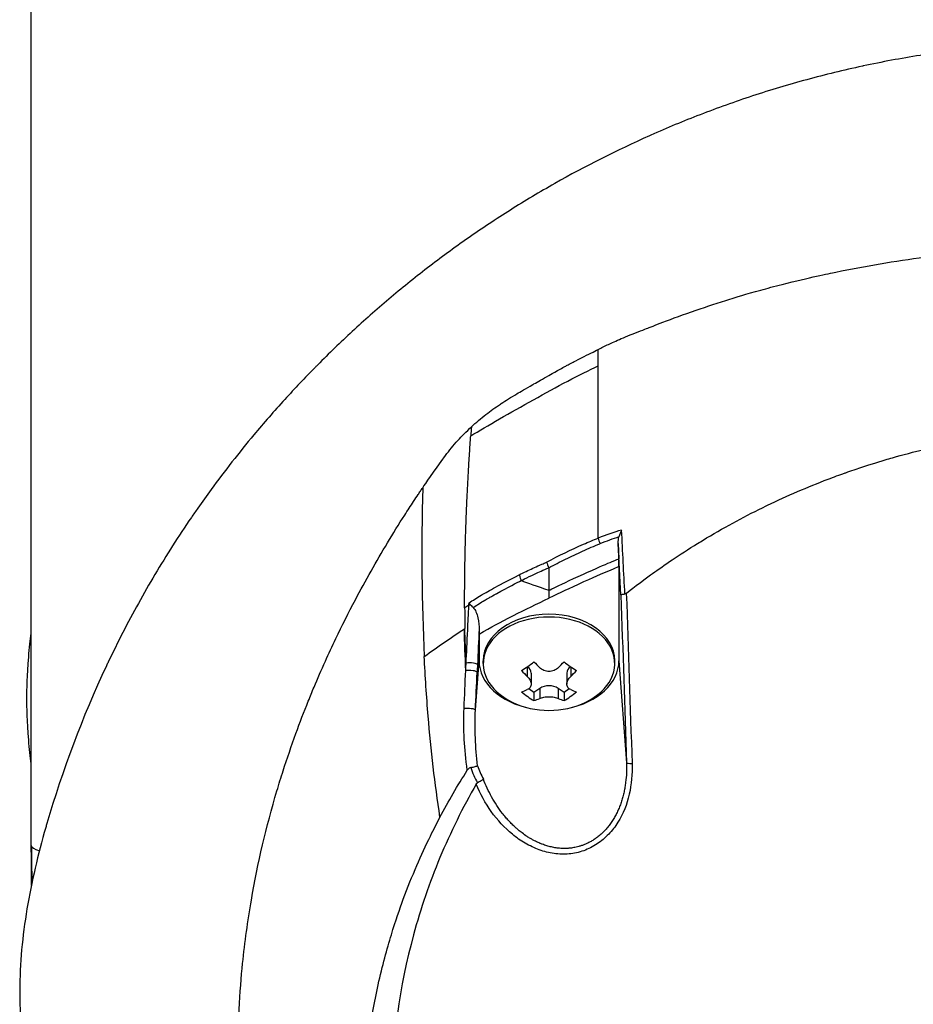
# Model space of a CAD drawing. Header units: millimetres. Extents: x 0 to 4378, y 0 to 2376.
# Tile 26 of 236: x 693 to 757, y 845 to 916. Entities that reach past the tile are written whole.
import ezdxf

# ---------------------------------------------------------------- set-up
doc = ezdxf.new("R2010")
doc.units = ezdxf.units.MM
doc.header["$LTSCALE"] = 0.2

# ---------------------------------------------------------------- blocks, each defined once
blk = doc.blocks.new('A$Cd43f6b5f')
for p, q in [((-76, 197), (-76, 278.7)), ((-38.892, 230.655), (-38.893, 230.658)), ((-41.13, 229.376), (-41.13, 229.38)), ((-42.12, 228.777), (-42.12, 228.771)), ((-42.598, 228.464), (-42.598, 228.457)), ((-13.387, 225), (-13.384, 225)), ((-35.88, 218.348), (-35.88, 218.348)), ((-35.845, 218.363), (-35.845, 218.363)), ((-34.045, 218.588), (-34.01, 217.487)), ((-38.442, 217.63), (-38.442, 217.632)), ((-36.474, 218.091), (-36.474, 218.091)), ((-39.012, 216.85), (-39.011, 215.229)), ((-35.86, 216.696), (-35.86, 216.696)), ((-35.766, 216.738), (-35.766, 216.738)), ((-35.088, 217.034), (-35.088, 217.034)), ((-34.753, 217.178), (-34.753, 217.178)), ((-34.68, 217.209), (-34.68, 217.209)), ((-34, 216.926), (-34, 210.205)), ((-43.085, 215.312), (-43.085, 215.312)), ((-41, 215.969), (-41, 215.972)), ((-43.104, 214.803), (-43.104, 214.803)), ((-43.031, 214.844), (-43.031, 214.844)), ((-43.03, 214.844), (-43.03, 214.844)), ((-39.001, 215.233), (-39, 215.233)), ((-45.013, 212.496), (-45.048, 212.474)), ((-44, 212.111), (-44, 210.205)), ((-44.26, 206.692), (-44, 210.205)), ((-43.7, 210.001), (-43.7, 210.205)), ((-40.551, 209.768), (-40.551, 209.076)), ((-37.449, 209.768), (-37.449, 209.076)), ((-34.3, 210.001), (-34.3, 210.205)), ((-34, 210.205), (-33.459, 202.907)), ((-40.276, 209.321), (-40.276, 208.533)), ((-37.724, 209.321), (-37.724, 208.533)), ((-40.077, 207.933), (-40.448, 208.195)), ((-39.665, 208.225), (-40.077, 207.933)), ((-40.077, 207.933), (-40.077, 207.35)), ((-39.665, 208.225), (-39.665, 207.509)), ((-37.923, 207.933), (-38.335, 208.225)), ((-38.335, 208.225), (-38.335, 207.509)), ((-37.552, 208.195), (-37.923, 207.933)), ((-37.923, 207.933), (-37.923, 207.35)), ((-44.069, 201.078), (-44.069, 201.077)), ((-76, 197), (-76, 194.133))]:
    blk.add_line(p, q)
for centre, radius, start, end in [((-39, 212.751), 6.1, 244.35466, 295.64534), ((0, 197), 76, 180, 181.99534)]:
    blk.add_arc(centre, radius, start, end)
for centre, major_axis, ratio, start_param, end_param in [((-39, 231.065), (3.5, 0), 0.707107, 0.489832, 0.490318), ((-35.527, 80.464), (-0.002, -464.026), 0.000103, 1.901794, 1.904474), ((-35.516, 80.461), (-0.003, -464.041), 0.000077, 1.873889, 1.901789), ((-37.253, 202.681), (3.416, -81.613), 0.011529, 4.365019, 4.365079), ((151.156, 190.192), (138.17, -155.979), 0.89339, 3.857218, 3.860534), ((-29.232, 194.151), (-2.408, -26.093), 0.833074, 3.462807, 3.541696), ((-87.358, 657.406), (58.455, -812.222), 0.032092, 0.992432, 0.999129), ((-35.604, 219.007), (0.499, 0.024), 0.737349, 1.285463, 1.285503), ((-35, 218.703), (0.374, -0.927), 0.383411, 4.276504, 4.71001), ((-42.638, 103.433), (13.544, -365.495), 0.037007, 1.879349, 1.889951), ((-38.361, 217.68), (-0.396, -0.305), 0.620998, 6.015507, 6.019488), ((-38.361, 217.68), (0.5, 0.02), 0.722634, 3.728807, 3.732134), ((-38.27, 217.67), (-0.056, -0.497), 0.111829, 5.971885, 5.976832), ((-43.312, 215.612), (0.44, -0.238), 0.66058, 0.208931, 0.21056), ((-18.899, 223.825), (-27.699, -11.247), 0.066425, 5.885499, 5.916809), ((-44.418, 214.046), (-0.499, 0.026), 0.271719, 5.066311, 5.389566), ((-39, 210.001), (-4.7, 0), 0.707107, 2.167258, 7.25752), ((-39, 210.205), (-4.7, 0), 0.707107, 3.141593, 6.283185), ((-41.043, 181.908), (4.235, 114.275), 0.037009, 1.32459, 1.329457), ((-39, 210.205), (-5, 0), 0.707107, 0, 1.305249), ((-40.52, 213.826), (-3.296, -4.661), 0.5, 0.845318, 1.065315), ((-41.216, 209.321), (0.94, 0), 0.707107, 0, 0.760155), ((-38.557, 213.064), (-3.503, 4.954), 0.5, 1.824075, 1.925121), ((-39.443, 213.064), (-3.503, -4.954), 0.5, 1.216472, 1.317518), ((-37.48, 213.826), (-3.296, 4.661), 0.5, 2.076277, 2.296275), ((-36.784, 209.321), (-0.94, 0), 0.707107, 5.52303, 6.283185), ((-39, 210.205), (5, 0), 0.707107, 4.977936, 6.283185), ((-39.443, 212.437), (3.503, -4.954), 0.5, 4.965667, 5.066714), ((-38.557, 212.437), (3.503, 4.954), 0.5, 4.358064, 4.459111), ((-39, 207.755), (0.94, 0), 0.707107, 0.785398, 2.356194), ((-39.443, 213.064), (-3.503, -4.954), 0.5, 0.593115, 0.694161), ((-40.52, 211.676), (3.296, -4.661), 0.5, 5.21787, 5.437867), ((-37.48, 211.676), (3.296, 4.661), 0.5, 3.986911, 4.206908), ((-38.557, 213.064), (-3.503, 4.954), 0.5, 2.447431, 2.548478), ((-38.557, 212.437), (3.503, 4.954), 0.5, 3.734708, 3.835754), ((-39.443, 212.437), (3.503, -4.954), 0.5, 5.589024, 5.69007), ((-42.55, 203.023), (1.073, -2.823), 0.520535, 4.632489, 4.976915), ((-32.96, 202.925), (-0.5, -0.016), 0.124372, 0.037307, 1.353854), ((-13.479, 217.743), (30.694, 16.162), 0.412444, 3.066867, 3.149579), ((0, 197), (-76, 0), 0.039474, 0, 0.123621)]:
    blk.add_ellipse(centre, major_axis=major_axis, ratio=ratio, start_param=start_param, end_param=end_param)
for points, knots in [([(0, 254.448), (-1.401, 254.45), (-2.8, 254.414), (-4.196, 254.34), (-4.894, 254.303), (-5.591, 254.256), (-6.286, 254.201), (-6.98, 254.145), (-7.673, 254.08), (-8.363, 254.007), (-9.744, 253.859), (-11.117, 253.676), (-12.481, 253.458), (-13.163, 253.349), (-13.843, 253.231), (-14.519, 253.105), (-15.195, 252.978), (-15.867, 252.844), (-16.535, 252.701), (-16.555, 252.696), (-16.575, 252.692), (-16.595, 252.688), (-17.937, 252.4), (-19.262, 252.077), (-20.573, 251.721), (-21.228, 251.543), (-21.88, 251.356), (-22.526, 251.163), (-23.172, 250.969), (-23.812, 250.767), (-24.448, 250.558), (-25.718, 250.141), (-26.969, 249.693), (-28.2, 249.218), (-29.391, 248.757), (-30.564, 248.27), (-31.714, 247.76), (-31.751, 247.743), (-31.789, 247.727), (-31.827, 247.71), (-34.167, 246.667), (-36.423, 245.526), (-38.584, 244.302), (-39.665, 243.691), (-40.721, 243.059), (-41.754, 242.408), (-42.788, 241.756), (-43.798, 241.085), (-44.784, 240.397), (-45.777, 239.704), (-46.744, 238.994), (-47.688, 238.267), (-48.632, 237.541), (-49.553, 236.798), (-50.448, 236.042), (-51.342, 235.286), (-52.211, 234.517), (-53.058, 233.734), (-53.905, 232.951), (-54.729, 232.154), (-55.531, 231.346), (-55.586, 231.29), (-55.642, 231.234), (-55.697, 231.178), (-56.445, 230.419), (-57.175, 229.65), (-57.884, 228.873), (-58.644, 228.04), (-59.38, 227.197), (-60.092, 226.345), (-61.162, 225.065), (-62.179, 223.764), (-63.147, 222.441), (-63.469, 222.001), (-63.785, 221.56), (-64.096, 221.116), (-64.253, 220.892), (-64.408, 220.667), (-64.562, 220.442), (-65.021, 219.771), (-65.467, 219.096), (-65.9, 218.418), (-66.766, 217.061), (-67.582, 215.689), (-68.349, 214.303), (-69.116, 212.917), (-69.834, 211.516), (-70.506, 210.101), (-70.548, 210.014), (-70.589, 209.927), (-70.63, 209.84), (-72.367, 206.146), (-73.778, 202.376), (-74.888, 198.565), (-74.916, 198.471), (-74.943, 198.377), (-74.97, 198.283), (-75.245, 197.323), (-75.498, 196.359), (-75.724, 195.39), (-75.95, 194.42), (-76.148, 193.445), (-76.311, 192.471), (-76.637, 190.523), (-76.825, 188.577), (-76.831, 186.636), (-76.832, 186.553), (-76.832, 186.47), (-76.831, 186.386), (-76.822, 184.43), (-76.63, 182.478), (-76.304, 180.528), (-76.141, 179.554), (-75.944, 178.58), (-75.718, 177.608), (-75.493, 176.636), (-75.24, 175.666), (-74.967, 174.701), (-74.949, 174.641), (-74.932, 174.58), (-74.915, 174.52), (-74.363, 172.596), (-73.735, 170.683), (-73.027, 168.785), (-72.673, 167.835), (-72.298, 166.89), (-71.904, 165.949), (-71.51, 165.008), (-71.095, 164.073), (-70.66, 163.142), (-70.639, 163.096), (-70.617, 163.05), (-70.595, 163.003), (-69.712, 161.123), (-68.743, 159.261), (-67.689, 157.428), (-66.635, 155.595), (-65.496, 153.791), (-64.267, 152.019), (-63.653, 151.132), (-63.016, 150.254), (-62.356, 149.382), (-61.696, 148.511), (-61.011, 147.647), (-60.305, 146.794), (-59.598, 145.941), (-58.868, 145.098), (-58.116, 144.266), (-57.365, 143.434), (-56.59, 142.614), (-55.792, 141.805), (-55.774, 141.787), (-55.757, 141.769), (-55.739, 141.75), (-54.938, 140.941), (-54.114, 140.143), (-53.264, 139.357), (-52.414, 138.571), (-51.538, 137.796), (-50.639, 137.037), (-49.739, 136.278), (-48.816, 135.535), (-47.87, 134.807), (-47.766, 134.727), (-47.662, 134.648), (-47.558, 134.569)], [0, 0, 0, 0, 0.0041991, 0.0041991, 0.0041991, 0.0062987, 0.0062987, 0.0062987, 0.0083983, 0.0083983, 0.0083983, 0.0125974, 0.0125974, 0.0125974, 0.014697, 0.014697, 0.014697, 0.0167965, 0.0167965, 0.0167965, 0.0168599, 0.0168599, 0.0168599, 0.0210764, 0.0210764, 0.0210764, 0.0231847, 0.0231847, 0.0231847, 0.025293, 0.025293, 0.025293, 0.0295096, 0.0295096, 0.0295096, 0.0335924, 0.0335924, 0.0335924, 0.0337261, 0.0337261, 0.0337261, 0.0420526, 0.0420526, 0.0420526, 0.0462159, 0.0462159, 0.0462159, 0.0503791, 0.0503791, 0.0503791, 0.0545745, 0.0545745, 0.0545745, 0.0587698, 0.0587698, 0.0587698, 0.0629602, 0.0629602, 0.0629602, 0.0671505, 0.0671505, 0.0671505, 0.0674414, 0.0674414, 0.0674414, 0.0713694, 0.0713694, 0.0713694, 0.0755743, 0.0755743, 0.0755743, 0.0818817, 0.0818817, 0.0818817, 0.0839768, 0.0839768, 0.0839768, 0.0850355, 0.0850355, 0.0850355, 0.0881892, 0.0881892, 0.0881892, 0.0944966, 0.0944966, 0.0944966, 0.1008041, 0.1008041, 0.1008041, 0.1011921, 0.1011921, 0.1011921, 0.1176445, 0.1176445, 0.1176445, 0.1180502, 0.1180502, 0.1180502, 0.1221943, 0.1221943, 0.1221943, 0.1263384, 0.1263384, 0.1263384, 0.1346266, 0.1346266, 0.1346266, 0.1349824, 0.1349824, 0.1349824, 0.143338, 0.143338, 0.143338, 0.1475158, 0.1475158, 0.1475158, 0.1516936, 0.1516936, 0.1516936, 0.1519551, 0.1519551, 0.1519551, 0.160293, 0.160293, 0.160293, 0.164462, 0.164462, 0.164462, 0.168631, 0.168631, 0.168631, 0.1688379, 0.1688379, 0.1688379, 0.1772635, 0.1772635, 0.1772635, 0.1856891, 0.1856891, 0.1856891, 0.1899019, 0.1899019, 0.1899019, 0.1941147, 0.1941147, 0.1941147, 0.1983275, 0.1983275, 0.1983275, 0.2025403, 0.2025403, 0.2025403, 0.2026348, 0.2026348, 0.2026348, 0.206856, 0.206856, 0.206856, 0.2110771, 0.2110771, 0.2110771, 0.2152983, 0.2152983, 0.2152983, 0.2157612, 0.2157612, 0.2157612, 0.2157612]), ([(-35.481, 232.441), (-35.252, 232.564), (-35.007, 232.687), (-34.747, 232.809), (-34.618, 232.87), (-34.487, 232.93), (-34.351, 232.991), (-34.041, 233.13), (-33.659, 233.294), (-33.203, 233.478), (-33.114, 233.514), (-32.921, 233.591), (-32.623, 233.708), (-32.383, 233.802), (-32.188, 233.877), (-32.041, 233.934), (-31.794, 234.03), (-31.404, 234.183), (-30.868, 234.386), (-30.169, 234.652), (-29.378, 234.942), (-28.489, 235.249), (-27.688, 235.526), (-26.879, 235.791), (-26.063, 236.044), (-25.663, 236.168), (-24.932, 236.392), (-23.854, 236.689), (-23.406, 236.813), (-22.898, 236.949), (-22.329, 237.094), (-20.346, 237.599), (-19.052, 237.86), (-18.494, 237.975), (-16.401, 238.407), (-14.277, 238.763), (-12.134, 239.044), (-11.819, 239.085), (-11.505, 239.125), (-11.19, 239.162), (-9.348, 239.384), (-7.492, 239.551), (-5.63, 239.662), (-3.674, 239.779), (-1.795, 239.832), (0, 239.835)], [0, 0, 0, 0, 0.0239304, 0.0239304, 0.0239304, 0.0357143, 0.0357143, 0.0357143, 0.0714286, 0.0714286, 0.0714286, 0.0892857, 0.0892857, 0.0892857, 0.1071429, 0.1071429, 0.1071429, 0.1428571, 0.1428571, 0.1428571, 0.2142857, 0.2142857, 0.2142857, 0.2857143, 0.2857143, 0.2857143, 0.3613783, 0.3613783, 0.3613783, 0.3928571, 0.3928571, 0.3928571, 0.5, 0.5, 0.5, 0.6744467, 0.6744467, 0.6744467, 0.7, 0.7, 0.7, 0.85, 0.85, 0.85, 1, 1, 1, 1]), ([(-44.545, 226.919), (-44.219, 227.224), (-43.868, 227.522), (-43.503, 227.804), (-43.187, 228.048), (-42.843, 228.295), (-42.472, 228.542), (-42.453, 228.554), (-42.435, 228.567), (-42.416, 228.579), (-42.089, 228.795), (-41.717, 229.028), (-41.297, 229.278), (-41.056, 229.421), (-40.678, 229.641), (-40.159, 229.934), (-40.132, 229.95), (-40.104, 229.965), (-40.075, 229.981), (-39.793, 230.142), (-39.437, 230.345), (-39.013, 230.587), (-38.367, 230.955), (-37.989, 231.163), (-37.858, 231.234), (-37.79, 231.271), (-37.718, 231.311), (-37.641, 231.352), (-37.528, 231.412), (-37.405, 231.477), (-37.273, 231.546), (-37.225, 231.571), (-37.021, 231.677), (-36.682, 231.847), (-36.167, 232.105), (-35.775, 232.296), (-35.481, 232.441)], [-1, -1, -1, -1, -0.875, -0.875, -0.875, -0.756037, -0.756037, -0.756037, -0.75, -0.75, -0.75, -0.625, -0.625, -0.625, -0.5, -0.5, -0.5, -0.4885486, -0.4885486, -0.4885486, -0.375, -0.375, -0.375, -0.25, -0.25, -0.25, -0.2247748, -0.2247748, -0.2247748, -0.1875, -0.1875, -0.1875, -0.125, -0.125, -0.125, -0.0000001, -0.0000001, -0.0000001, -0.0000001]), ([(-44.592, 226.271), (-44, 226.622), (-43.296, 227.036), (-42.532, 227.478), (-41.769, 227.919), (-40.946, 228.388), (-40.117, 228.85), (-39.287, 229.312), (-38.451, 229.768), (-37.661, 230.182), (-36.871, 230.596), (-36.127, 230.969), (-35.481, 231.266)], [-1, -1, -1, -1, -0.75, -0.75, -0.75, -0.5, -0.5, -0.5, -0.25, -0.25, -0.25, 0, 0, 0, 0]), ([(-48.026, 222.563), (-47.828, 222.854), (-47.299, 223.635), (-46.393, 224.872), (-46.133, 225.227), (-45.838, 225.587), (-45.509, 225.948), (-45.231, 226.252), (-44.91, 226.577), (-44.545, 226.919)], [-1, -1, -1, -1, -0.5, -0.5, -0.5, -0.25, -0.25, -0.25, 0, 0, 0, 0]), ([(-33.473, 215.019), (-33.407, 215.071), (-32.847, 215.528), (-31.742, 216.329), (-30.973, 216.887), (-29.94, 217.608), (-28.604, 218.441), (-28.313, 218.622), (-28.023, 218.8), (-27.732, 218.973), (-26.303, 219.827), (-24.883, 220.586), (-23.488, 221.261), (-23.453, 221.278), (-23.417, 221.295), (-23.382, 221.312), (-21.966, 221.993), (-20.518, 222.615), (-19.045, 223.177), (-18.643, 223.33), (-18.24, 223.478), (-17.835, 223.622), (-17.822, 223.626), (-16.884, 223.987), (-14.967, 224.556), (-14.796, 224.607), (-14.62, 224.658), (-14.439, 224.71), (-13.728, 224.913), (-12.936, 225.125), (-12.063, 225.335), (-11.056, 225.577), (-10.268, 225.739), (-9.708, 225.849), (-9.122, 225.964), (-8.786, 226.023), (-8.701, 226.038), (-8.238, 226.12), (-7.773, 226.198), (-7.307, 226.269), (-6.637, 226.372), (-5.964, 226.462), (-5.289, 226.541), (-5.193, 226.552), (-5.059, 226.567), (-4.889, 226.585), (-4.393, 226.638), (-3.584, 226.721), (-2.457, 226.785), (-2.258, 226.796), (-2.049, 226.807), (-1.83, 226.816), (-1.635, 226.825), (-1.438, 226.832), (-1.238, 226.838), (-0.841, 226.85), (-0.435, 226.856), (-0.017, 226.857), (0.38, 226.858), (0.787, 226.853), (1.203, 226.841), (1.355, 226.837), (1.508, 226.832), (1.663, 226.827), (1.931, 226.817), (2.184, 226.805), (2.423, 226.792), (3.581, 226.729), (4.391, 226.646), (4.855, 226.598), (4.975, 226.586), (5.072, 226.575), (5.146, 226.567), (5.858, 226.488), (6.567, 226.395), (7.274, 226.289), (7.713, 226.223), (8.151, 226.151), (8.588, 226.075), (8.633, 226.067), (8.997, 226.006), (9.676, 225.874), (10.232, 225.766), (10.998, 225.61), (11.969, 225.381), (12.599, 225.231), (13.415, 225.028), (14.41, 224.746), (14.689, 224.666), (14.983, 224.581), (15.29, 224.488), (15.599, 224.395), (16.082, 224.248), (16.733, 224.033), (17.348, 223.83), (18.113, 223.566), (19.02, 223.223), (20.252, 222.756), (21.748, 222.143), (23.468, 221.315), (24.767, 220.69), (26.193, 219.942), (27.718, 219.037), (28.995, 218.278), (30.342, 217.408), (31.734, 216.404), (32.307, 215.99), (32.888, 215.554), (33.475, 215.094)], [0, 0, 0, 0, 0.049153, 0.049153, 0.049153, 0.083333, 0.083333, 0.083333, 0.097112, 0.097112, 0.097112, 0.164941, 0.164941, 0.164941, 0.166667, 0.166667, 0.166667, 0.23215, 0.23215, 0.23215, 0.25, 0.25, 0.25, 0.291667, 0.291667, 0.291667, 0.300119, 0.300119, 0.300119, 0.333333, 0.333333, 0.333333, 0.356595, 0.356595, 0.356595, 0.380952, 0.380952, 0.380952, 0.400465, 0.400465, 0.400465, 0.428571, 0.428571, 0.428571, 0.43936, 0.43936, 0.43936, 0.470659, 0.470659, 0.470659, 0.47619, 0.47619, 0.47619, 0.48476, 0.48476, 0.48476, 0.501735, 0.501735, 0.501735, 0.517903, 0.517903, 0.517903, 0.52381, 0.52381, 0.52381, 0.530496, 0.530496, 0.530496, 0.562996, 0.562996, 0.562996, 0.571429, 0.571429, 0.571429, 0.600812, 0.600812, 0.600812, 0.619048, 0.619048, 0.619048, 0.645252, 0.645252, 0.645252, 0.666667, 0.666667, 0.666667, 0.703844, 0.703844, 0.703844, 0.714286, 0.714286, 0.714286, 0.767745, 0.767745, 0.767745, 0.81824, 0.81824, 0.81824, 0.886861, 0.886861, 0.886861, 0.938687, 0.938687, 0.938687, 0.982109, 0.982109, 0.982109, 1, 1, 1, 1]), ([(-45.028, 213.983), (-45.028, 214.034), (-45.028, 214.086), (-45.028, 214.137), (-45.029, 214.443), (-45.029, 214.751), (-45.028, 215.006), (-45.028, 215.26), (-45.026, 215.461), (-45.025, 215.684), (-45.024, 215.796), (-45.023, 215.914), (-45.022, 216.029), (-45.02, 216.144), (-45.019, 216.256), (-45.018, 216.369), (-45.016, 216.482), (-45.015, 216.596), (-45.013, 216.71), (-45.011, 216.88), (-45.008, 217.05), (-45.005, 217.22), (-45.002, 217.389), (-44.998, 217.559), (-44.995, 217.729), (-44.991, 217.899), (-44.987, 218.069), (-44.983, 218.239), (-44.979, 218.38), (-44.976, 218.521), (-44.972, 218.662), (-44.968, 218.803), (-44.964, 218.945), (-44.96, 219.086), (-44.956, 219.227), (-44.951, 219.368), (-44.946, 219.509), (-44.941, 219.664), (-44.936, 219.819), (-44.931, 219.974), (-44.925, 220.129), (-44.919, 220.284), (-44.913, 220.439), (-44.908, 220.594), (-44.901, 220.749), (-44.895, 220.904), (-44.889, 221.052), (-44.883, 221.199), (-44.876, 221.347), (-44.87, 221.494), (-44.863, 221.642), (-44.856, 221.789), (-44.849, 221.937), (-44.842, 222.084), (-44.835, 222.232), (-44.828, 222.383), (-44.82, 222.534), (-44.812, 222.684), (-44.805, 222.835), (-44.797, 222.986), (-44.789, 223.137), (-44.78, 223.287), (-44.772, 223.438), (-44.763, 223.589), (-44.755, 223.738), (-44.746, 223.886), (-44.738, 224.035), (-44.729, 224.184), (-44.72, 224.332), (-44.711, 224.481), (-44.702, 224.63), (-44.692, 224.778), (-44.683, 224.927), (-44.673, 225.076), (-44.663, 225.226), (-44.654, 225.375), (-44.644, 225.524), (-44.634, 225.674), (-44.623, 225.823), (-44.613, 225.972), (-44.603, 226.121), (-44.592, 226.271)], [-0.9999951, -0.9999951, -0.9999951, -0.9999951, -0.9905681, -0.9905681, -0.9905681, -0.9342354, -0.9342354, -0.9342354, -0.8779027, -0.8779027, -0.8779027, -0.8497363, -0.8497363, -0.8497363, -0.8215699, -0.8215699, -0.8215699, -0.7934036, -0.7934036, -0.7934036, -0.7512399, -0.7512399, -0.7512399, -0.7090762, -0.7090762, -0.7090762, -0.6669125, -0.6669125, -0.6669125, -0.6318289, -0.6318289, -0.6318289, -0.5967452, -0.5967452, -0.5967452, -0.5616615, -0.5616615, -0.5616615, -0.5231151, -0.5231151, -0.5231151, -0.4845687, -0.4845687, -0.4845687, -0.4460223, -0.4460223, -0.4460223, -0.4092809, -0.4092809, -0.4092809, -0.3725394, -0.3725394, -0.3725394, -0.3357979, -0.3357979, -0.3357979, -0.298224, -0.298224, -0.298224, -0.2606502, -0.2606502, -0.2606502, -0.2230764, -0.2230764, -0.2230764, -0.1859857, -0.1859857, -0.1859857, -0.1488951, -0.1488951, -0.1488951, -0.1118044, -0.1118044, -0.1118044, -0.0745363, -0.0745363, -0.0745363, -0.0372681, -0.0372681, -0.0372681, 0, 0, 0, 0]), ([(0.057, 122.335), (-0.41, 122.336), (-2.636, 122.319), (-7.582, 122.78), (-9.478, 123.045), (-12.611, 123.629), (-13.856, 123.901), (-16.741, 124.623), (-18.37, 125.102), (-20.895, 125.958), (-21.806, 126.292), (-23.188, 126.835), (-23.666, 127.03), (-26.68, 128.304), (-29.141, 129.548), (-34.65, 132.814), (-37.625, 134.957), (-40.752, 137.669), (-41.116, 137.993), (-44.46, 141.037), (-47.148, 144.042), (-49.79, 147.635), (-50.081, 148.041), (-50.635, 148.834), (-50.902, 149.226), (-51.3, 149.824), (-51.436, 150.033), (-52.075, 151.02), (-52.596, 151.864), (-53.34, 153.143), (-53.587, 153.579), (-54.484, 155.211), (-55.087, 156.401), (-56.243, 158.874), (-56.805, 160.2), (-57.547, 162.126), (-57.759, 162.699), (-58.593, 165.059), (-59.125, 166.824), (-59.633, 168.853), (-59.69, 169.087), (-59.863, 169.818), (-59.973, 170.313), (-60.149, 171.164), (-60.222, 171.532), (-60.667, 173.933), (-61.115, 176.989), (-61.218, 180.997), (-61.222, 181.183), (-61.268, 184.117), (-61.091, 186.65), (-60.74, 190.09), (-60.533, 191.602), (-59.818, 195.746), (-59.201, 198.355), (-58.302, 201.385), (-58.154, 201.865), (-57.715, 203.237), (-57.411, 204.126), (-56.809, 205.781), (-56.512, 206.555), (-56.069, 207.651), (-55.931, 207.986), (-55.539, 208.92), (-55.269, 209.543), (-54.742, 210.711), (-54.491, 211.25), (-53.789, 212.714), (-53.324, 213.641), (-52.114, 215.935), (-51.341, 217.302), (-50.143, 219.294), (-49.733, 219.954), (-49.103, 220.939), (-48.891, 221.266), (-48.569, 221.754), (-48.461, 221.916), (-48.298, 222.159), (-48.244, 222.24), (-48.162, 222.362), (-48.135, 222.402), (-48.07, 222.499), (-48.04, 222.542), (-48.026, 222.563)], [0.000004, 0.000004, 0.000004, 0.000004, 0.139875, 0.139875, 0.227512, 0.227512, 0.285894, 0.285894, 0.363713, 0.363713, 0.408155, 0.408155, 0.431826, 0.431826, 0.55804, 0.55804, 0.726318, 0.726318, 0.748791, 0.748791, 0.934846, 0.934846, 0.958293, 0.958293, 0.980317, 0.980317, 0.992046, 0.992046, 1.035571, 1.035571, 1.057896, 1.057896, 1.118512, 1.118512, 1.185121, 1.185121, 1.212956, 1.212956, 1.299325, 1.299325, 1.310275, 1.310275, 1.333714, 1.333714, 1.350359, 1.350359, 1.438721, 1.438721, 1.44302, 1.44302, 1.506527, 1.506527, 1.556602, 1.556602, 1.644538, 1.644538, 1.661123, 1.661123, 1.692259, 1.692259, 1.719331, 1.719331, 1.731162, 1.731162, 1.752878, 1.752878, 1.771547, 1.771547, 1.804434, 1.804434, 1.853817, 1.853817, 1.878775, 1.878775, 1.891253, 1.891253, 1.897493, 1.897493, 1.900613, 1.900613, 1.902173, 1.902173, 1.904354, 1.904354, 1.904354, 1.904354]), ([(-33.81, 219.543), (-33.81, 219.542), (-33.811, 219.54), (-33.851, 219.461), (-33.888, 219.381), (-33.953, 219.218), (-33.981, 219.134), (-34.003, 219.051)], [-0.05331463, -0.05331463, -0.05331463, -0.05331463, -0.05288999, -0.05288999, -0.02663491, -0.02663491, 0, 0, 0, 0]), ([(-39.17, 217.251), (-38.311, 217.715), (-37.402, 218.15), (-36.537, 218.526), (-36.173, 218.685), (-35.818, 218.833), (-35.481, 218.965)], [0, 0, 0, 0, 0.7037836, 0.7037836, 0.7037836, 1, 1, 1, 1]), ([(-34.045, 218.588), (-34.048, 218.671), (-34.046, 218.756), (-34.032, 218.91), (-34.021, 218.982), (-34.003, 219.051)], [0.00000001, 0.00000001, 0.00000001, 0.00000001, 0.02523633, 0.02523633, 0.04713053, 0.04713053, 0.04713053, 0.04713053]), ([(-39.012, 216.851), (-38.612, 217.061), (-37.814, 217.47), (-36.598, 218.045), (-35.773, 218.396), (-35.357, 218.562)], [0.0000415, 0.0000415, 0.0000415, 0.0000415, 0.1455655, 0.2911132, 0.436691, 0.436691, 0.436691, 0.436691]), ([(-39, 215.233), (-38.999, 215.233), (-38.88, 215.292), (-38.642, 215.406), (-38.257, 215.592), (-37.56, 215.928), (-36.534, 216.394), (-36.406, 216.452), (-36.283, 216.507), (-36.165, 216.56), (-35.406, 216.901), (-34.841, 217.141), (-34.479, 217.294), (-34.212, 217.407), (-34.056, 217.473), (-34.011, 217.492)], [-0.9988293, -0.9988293, -0.9988293, -0.9988293, -0.8087165, -0.8087165, -0.8087165, -0.5, -0.5, -0.5, -0.459096, -0.459096, -0.459096, -0.1967319, -0.1967319, -0.1967319, -0.0034173, -0.0034173, -0.0034173, -0.0034173]), ([(-34, 216.926), (-34.001, 217.013), (-34.002, 217.107), (-34.007, 217.332), (-34.01, 217.428), (-34.008, 217.487)], [-0.027926, -0.027926, -0.027926, -0.027926, -0.01670544, -0.01670544, -0.00203965, -0.00203965, -0.00203965, -0.00203965]), ([(-41.126, 216.347), (-40.804, 216.507), (-40.479, 216.662), (-40.154, 216.81), (-39.991, 216.885), (-39.827, 216.958), (-39.663, 217.03), (-39.622, 217.048), (-39.54, 217.084), (-39.416, 217.138), (-39.313, 217.182), (-39.231, 217.22), (-39.17, 217.251)], [0, 0, 0, 0, 0.5, 0.5, 0.5, 0.75, 0.75, 0.75, 0.875, 0.875, 0.875, 1, 1, 1, 1]), ([(-40.986, 215.935), (-40.71, 216.075), (-40.239, 216.308), (-39.561, 216.611), (-39.391, 216.686), (-39.208, 216.767), (-39.012, 216.851)], [0.000004, 0.000004, 0.000004, 0.000004, 0.7995408, 0.7995408, 0.7995408, 1, 1, 1, 1]), ([(-34, 216.926), (-35.19, 216.423), (-35.525, 216.28), (-37.652, 215.323), (-38.156, 215.084), (-39, 214.68)], [-0.5766006, -0.5766006, -0.5766006, -0.5766006, -0.3056629, -0.3056629, -0.000001, -0.000001, -0.000001, -0.000001]), ([(-44.717, 214.335), (-44.451, 214.518), (-44.161, 214.7), (-43.851, 214.881), (-43.666, 214.989), (-43.375, 215.154), (-42.956, 215.382), (-42.609, 215.572), (-42.012, 215.89), (-41.126, 216.347)], [0, 0, 0, 0, 0.25, 0.25, 0.25, 0.5, 0.5, 0.5, 1, 1, 1, 1]), ([(-41.126, 216.347), (-41.123, 216.336), (-41.121, 216.326), (-41.118, 216.315), (-41.076, 216.159), (-41.024, 216.029), (-40.987, 215.941), (-40.986, 215.939), (-40.986, 215.937), (-40.986, 215.935)], [0.0000009, 0.0000009, 0.0000009, 0.0000009, 0.0601128, 0.0601128, 0.0601128, 0.9797341, 0.9797341, 0.9797341, 1, 1, 1, 1]), ([(-44.413, 214.003), (-44.146, 214.188), (-43.87, 214.361), (-43.589, 214.528), (-43.582, 214.532), (-43.512, 214.573), (-43.377, 214.65), (-43.312, 214.687), (-43.241, 214.727), (-43.164, 214.77), (-43.118, 214.796), (-42.992, 214.866), (-42.786, 214.979), (-42.769, 214.988), (-42.752, 214.997), (-42.735, 215.007), (-41.893, 215.467), (-41.304, 215.769), (-40.986, 215.935)], [0.0000054, 0.0000054, 0.0000054, 0.0000054, 0.25, 0.25, 0.25, 0.3125, 0.3125, 0.3125, 0.375, 0.375, 0.375, 0.4908048, 0.4908048, 0.4908048, 0.5, 0.5, 0.5, 1, 1, 1, 1]), ([(-44, 212.111), (-43.076, 212.628), (-42.582, 212.903), (-40.704, 213.862), (-39.856, 214.274), (-39, 214.68)], [0.000001, 0.000001, 0.000001, 0.000001, 0.3534164, 0.3534164, 0.6374395, 0.6374395, 0.6374395, 0.6374395]), ([(-33.864, 214.904), (-33.864, 214.904), (-33.864, 214.904), (-33.862, 214.91), (-33.855, 214.916), (-33.828, 214.928), (-33.808, 214.934), (-33.757, 214.946), (-33.726, 214.952), (-33.656, 214.963), (-33.617, 214.968), (-33.576, 214.972)], [-0.05578122, -0.05578122, -0.05578122, -0.05578122, -0.05549131, -0.05549131, -0.04204343, -0.04204343, -0.0278857, -0.0278857, -0.01375246, -0.01375246, -0.00000001, -0.00000001, -0.00000001, -0.00000001]), ([(-33.473, 215.019), (-33.489, 215.006), (-33.507, 214.994), (-33.542, 214.979), (-33.559, 214.974), (-33.576, 214.972)], [0.00000003, 0.00000003, 0.00000003, 0.00000003, 0.00636331, 0.00636331, 0.01211247, 0.01211247, 0.01211247, 0.01211247]), ([(-45.028, 213.983), (-45.027, 213.637), (-45.024, 213.341), (-45.021, 213.094), (-45.019, 212.892), (-45.016, 212.693), (-45.013, 212.496)], [-1, -1, -1, -1, -0.4, -0.4, -0.4, -0.0000001, -0.0000001, -0.0000001, -0.0000001]), ([(-44.924, 210.04), (-44.889, 210.734), (-44.853, 211.522), (-44.811, 212.404), (-44.785, 212.935), (-44.758, 213.523), (-44.726, 214.168)], [0.0000145, 0.0000145, 0.0000145, 0.0000145, 0.5714286, 0.5714286, 0.5714286, 0.9999999, 0.9999999, 0.9999999, 0.9999999]), ([(-44.717, 214.335), (-44.716, 214.334), (-44.716, 214.334), (-44.716, 214.334), (-44.716, 214.334), (-44.714, 214.333), (-44.707, 214.323), (-44.685, 214.297), (-44.672, 214.281), (-44.635, 214.239), (-44.61, 214.21), (-44.585, 214.182)], [-0.02607453, -0.02607453, -0.02607453, -0.02607453, -0.02588318, -0.02588318, -0.02566998, -0.02566998, -0.02001131, -0.02001131, -0.01284706, -0.01284706, 0, 0, 0, 0]), ([(-44.413, 214.003), (-44.344, 213.93), (-44.278, 213.825), (-44.16, 213.56), (-44.114, 213.414), (-44.005, 212.964), (-43.988, 212.653), (-43.993, 212.476)], [0.0000037, 0.0000037, 0.0000037, 0.0000037, 0.0305583, 0.0305583, 0.0612291, 0.0612291, 0.1278217, 0.1278217, 0.1278217, 0.1278217]), ([(-43.993, 212.476), (-43.994, 212.413), (-43.996, 212.351), (-43.998, 212.229), (-43.999, 212.169), (-44, 212.111)], [-0.04030747, -0.04030747, -0.04030747, -0.04030747, -0.02055344, -0.02055344, -0.000001, -0.000001, -0.000001, -0.000001]), ([(-76, 202.827), (-76.068, 203.335), (-76.134, 203.905), (-76.189, 204.538), (-76.305, 205.888), (-76.318, 206.88), (-76.318, 207.51), (-76.318, 208.156), (-76.304, 209.144), (-76.189, 210.47), (-76.132, 211.126), (-76.065, 211.692), (-76, 212.169)], [-0.52372536, -0.52372536, -0.52372536, -0.52372536, -0.515625, -0.515625, -0.515625, -0.5, -0.5, -0.5, -0.484375, -0.484375, -0.484375, -0.47696103, -0.47696103, -0.47696103, -0.47696103]), ([(-46.791, 199.023), (-47.161, 201.426), (-47.434, 203.832), (-47.634, 206.237), (-47.752, 207.662), (-47.844, 209.087), (-47.915, 210.51)], [-1, -1, -1, -1, -0.372062, -0.372062, -0.372062, 0, 0, 0, 0]), ([(-44.951, 209.497), (-44.951, 209.497), (-44.947, 209.588), (-44.938, 209.769), (-44.932, 209.909), (-44.927, 210), (-44.924, 210.04)], [-0.9999992, -0.9999992, -0.9999992, -0.9999992, -0.5, -0.5, -0.5, -0.0000001, -0.0000001, -0.0000001, -0.0000001]), ([(-44.113, 209.912), (-44.118, 209.957), (-44.233, 210.005), (-44.4, 210.032), (-44.567, 210.059), (-44.779, 210.062), (-44.924, 210.04)], [0, 0, 0, 0, 0.497884, 0.497884, 0.497884, 1, 1, 1, 1]), ([(-38.335, 209.702), (-38.417, 209.623), (-38.522, 209.552), (-38.753, 209.458), (-38.88, 209.435), (-39.12, 209.435), (-39.247, 209.458), (-39.478, 209.552), (-39.583, 209.623), (-39.665, 209.702)], [-0.4380406, -0.4380406, -0.4380406, -0.4380406, -0.4021151, -0.4021151, -0.3661895, -0.3661895, -0.330264, -0.330264, -0.2943384, -0.2943384, -0.2943384, -0.2943384]), ([(-44.138, 209.373), (-44.144, 209.424), (-44.286, 209.468), (-44.425, 209.49), (-44.66, 209.527), (-44.848, 209.51), (-44.92, 209.501), (-44.933, 209.499), (-44.943, 209.498), (-44.951, 209.497)], [-1, -1, -1, -1, -0.6647042, -0.6647042, -0.6647042, -0.0981164, -0.0981164, -0.0981164, 0, 0, 0, 0]), ([(-40.551, 209.076), (-40.469, 208.996), (-40.397, 208.903), (-40.3, 208.714), (-40.276, 208.617), (-40.276, 208.448), (-40.3, 208.365), (-40.397, 208.226), (-40.469, 208.172), (-40.551, 208.136)], [-0.5881822, -0.5881822, -0.5881822, -0.5881822, -0.5522567, -0.5522567, -0.5163311, -0.5163311, -0.4804056, -0.4804056, -0.44448, -0.44448, -0.44448, -0.44448]), ([(-37.449, 208.136), (-37.531, 208.172), (-37.603, 208.226), (-37.7, 208.365), (-37.724, 208.448), (-37.724, 208.617), (-37.7, 208.714), (-37.603, 208.903), (-37.531, 208.996), (-37.449, 209.076)], [-0.2938438, -0.2938438, -0.2938438, -0.2938438, -0.2579182, -0.2579182, -0.2219927, -0.2219927, -0.1860671, -0.1860671, -0.1501416, -0.1501416, -0.1501416, -0.1501416]), ([(-39.665, 207.509), (-39.583, 207.545), (-39.478, 207.577), (-39.247, 207.62), (-39.12, 207.631), (-38.88, 207.631), (-38.753, 207.62), (-38.522, 207.577), (-38.417, 207.545), (-38.335, 207.509)], [-0.1437022, -0.1437022, -0.1437022, -0.1437022, -0.1077767, -0.1077767, -0.0718511, -0.0718511, -0.0359256, -0.0359256, 0, 0, 0, 0]), ([(-44.838, 202.377), (-44.948, 203.155), (-45.02, 203.89), (-45.058, 204.573), (-45.101, 205.34), (-45.106, 206.088), (-45.073, 206.808)], [0, 0, 0, 0, 0.5, 0.5, 0.5, 1, 1, 1, 1]), ([(-45.073, 206.808), (-44.93, 206.827), (-44.721, 206.823), (-44.554, 206.8), (-44.384, 206.776), (-44.266, 206.732), (-44.26, 206.692)], [0, 0, 0, 0, 0.496886, 0.496886, 0.496886, 1, 1, 1, 1]), ([(-44.585, 202.571), (-44.487, 202.594), (-44.373, 202.62), (-44.28, 202.643), (-44.237, 202.654), (-44.199, 202.664), (-44.169, 202.672), (-44.138, 202.68), (-44.115, 202.687), (-44.1, 202.691)], [-0.9999898, -0.9999898, -0.9999898, -0.9999898, -0.5, -0.5, -0.5, -0.25, -0.25, -0.25, 0, 0, 0, 0]), ([(-33.065, 202.861), (-33.041, 202.099), (-33.104, 201.368), (-33.266, 200.662), (-33.433, 199.932), (-33.697, 199.265), (-34.072, 198.658), (-34.261, 198.351), (-34.481, 198.067), (-34.735, 197.803), (-34.987, 197.542), (-35.262, 197.312), (-35.563, 197.113), (-35.866, 196.913), (-36.184, 196.751), (-36.518, 196.63), (-36.859, 196.505), (-37.208, 196.426), (-37.563, 196.394), (-37.913, 196.362), (-38.273, 196.373), (-38.642, 196.427), (-38.991, 196.478), (-39.344, 196.567), (-39.699, 196.697), (-40.038, 196.819), (-40.372, 196.976), (-40.702, 197.167), (-41.019, 197.351), (-41.325, 197.563), (-41.617, 197.803), (-42.168, 198.256), (-42.675, 198.798), (-43.127, 199.431), (-43.546, 200.02), (-43.909, 200.675), (-44.206, 201.395)], [0, 0, 0, 0, 0.125, 0.125, 0.125, 0.25, 0.25, 0.25, 0.3125, 0.3125, 0.3125, 0.375, 0.375, 0.375, 0.4375, 0.4375, 0.4375, 0.5, 0.5, 0.5, 0.5625, 0.5625, 0.5625, 0.625, 0.625, 0.625, 0.6875, 0.6875, 0.6875, 0.75, 0.75, 0.75, 0.875, 0.875, 0.875, 0.9999998, 0.9999998, 0.9999998, 0.9999998]), ([(-33.459, 202.907), (-33.451, 202.674), (-33.453, 202.207), (-33.501, 201.627), (-33.569, 201.168), (-33.635, 200.826), (-33.716, 200.489), (-33.813, 200.159), (-33.927, 199.835), (-34.057, 199.519), (-34.18, 199.264), (-34.287, 199.065), (-34.369, 198.921), (-34.456, 198.781), (-34.546, 198.645), (-34.644, 198.508), (-34.749, 198.37), (-34.863, 198.233), (-34.991, 198.09), (-35.13, 197.948), (-35.314, 197.776), (-35.521, 197.606), (-35.721, 197.464), (-35.874, 197.366), (-36.05, 197.262), (-36.25, 197.159), (-36.476, 197.061), (-36.667, 196.99), (-36.863, 196.929), (-37.053, 196.881), (-37.227, 196.846), (-37.384, 196.821), (-37.504, 196.807), (-37.592, 196.8), (-37.66, 196.795), (-37.736, 196.791), (-37.848, 196.788), (-37.988, 196.789), (-38.156, 196.796), (-38.38, 196.815), (-38.66, 196.856), (-38.936, 196.918), (-39.155, 196.98), (-39.318, 197.032), (-39.453, 197.08), (-39.559, 197.122), (-39.623, 197.148), (-39.673, 197.169), (-39.733, 197.195), (-39.829, 197.238), (-39.968, 197.304), (-40.139, 197.392), (-40.34, 197.505), (-40.609, 197.671), (-40.9, 197.875), (-41.144, 198.069), (-41.296, 198.199), (-41.402, 198.293), (-41.515, 198.397), (-41.681, 198.558), (-41.882, 198.767), (-42.113, 199.027), (-42.406, 199.388), (-42.744, 199.864), (-43.106, 200.465), (-43.423, 201.093), (-43.604, 201.526), (-43.687, 201.746)], [0, 0, 0, 0, 0.070087, 0.140422, 0.175582, 0.210688, 0.245767, 0.280742, 0.31561, 0.350379, 0.385071, 0.402401, 0.419727, 0.436043, 0.452876, 0.470221, 0.488074, 0.506434, 0.525297, 0.547686, 0.56816, 0.603407, 0.631109, 0.644683, 0.659842, 0.694879, 0.714759, 0.736214, 0.758436, 0.778737, 0.797128, 0.813613, 0.828194, 0.834771, 0.840871, 0.849556, 0.858242, 0.875619, 0.89301, 0.91042, 0.945295, 0.980255, 0.997765, 1.015288, 1.03282, 1.041587, 1.050355, 1.05389, 1.058386, 1.070263, 1.085984, 1.105552, 1.128978, 1.156283, 1.201503, 1.236835, 1.250768, 1.262198, 1.279681, 1.29716, 1.332113, 1.36708, 1.402077, 1.472173, 1.542432, 1.612796, 1.68315, 1.68315, 1.68315, 1.68315]), ([(-46.791, 199.023), (-46.49, 199.594), (-46.177, 200.16), (-45.526, 201.278), (-45.188, 201.831), (-44.838, 202.377)], [-0.4021179, -0.4021179, -0.4021179, -0.4021179, -0.2010493, -0.2010493, -0.000001, -0.000001, -0.000001, -0.000001]), ([(-44.585, 202.571), (-44.612, 202.565), (-44.638, 202.556), (-44.687, 202.531), (-44.71, 202.516), (-44.773, 202.464), (-44.809, 202.422), (-44.838, 202.377)], [-0.03323474, -0.03323474, -0.03323474, -0.03323474, -0.02493702, -0.02493702, -0.016586, -0.016586, -0.00000027, -0.00000027, -0.00000027, -0.00000027]), ([(-44.206, 201.395), (-45.16, 199.702), (-46.035, 197.96), (-47.544, 194.337), (-48.171, 192.498), (-49.688, 186.918), (-50.228, 183.084), (-50.29, 176.681), (-50.093, 174.137), (-48.818, 166.365), (-46.865, 160.332), (-39.976, 149.627), (-35.782, 144.936), (-26.807, 138.495), (-23.109, 136.462), (-16.479, 133.753), (-13.649, 132.853), (-8.648, 131.697), (-6.474, 131.329), (-2.833, 130.964), (-1.355, 130.886), (0.132, 130.889)], [-13.245772, -13.245772, -13.245772, -13.245772, -12.251128, -12.251128, -11.274972, -11.274972, -9.337784, -9.337784, -8.051587, -8.051587, -5.366006, -5.366006, -3.267179, -3.267179, -1.993957, -1.993957, -1.102626, -1.102626, -0.445934, -0.445934, 0, 0, 0, 0]), ([(-44.206, 201.395), (-44.201, 201.404), (-44.195, 201.414), (-44.182, 201.431), (-44.175, 201.439), (-44.153, 201.461), (-44.137, 201.472), (-44.119, 201.48)], [0.00000075, 0.00000075, 0.00000075, 0.00000075, 0.00345757, 0.00345757, 0.00673721, 0.00673721, 0.01277471, 0.01277471, 0.01277471, 0.01277471]), ([(-43.687, 201.746), (-43.737, 201.692), (-43.83, 201.635), (-43.854, 201.62), (-43.935, 201.57), (-44.033, 201.52), (-44.119, 201.48)], [-1, -1, -1, -1, -0.5, -0.5, -0.5, -0.0000115, -0.0000115, -0.0000115, -0.0000115]), ([(0.132, 126.865), (-0.449, 126.864), (-1.566, 126.865), (-3.21, 126.982), (-3.739, 127.02), (-4.252, 127.066), (-4.75, 127.117), (-5.367, 127.181), (-5.96, 127.254), (-6.529, 127.333), (-6.98, 127.396), (-8.081, 127.544), (-9.809, 127.893), (-11.136, 128.161), (-12.208, 128.425), (-13.036, 128.64), (-13.077, 128.651), (-13.118, 128.662), (-13.159, 128.672), (-15.539, 129.298), (-17.58, 129.995), (-19.303, 130.666), (-19.337, 130.679), (-20.365, 131.047), (-22.31, 131.937), (-22.318, 131.941), (-22.326, 131.945), (-22.334, 131.949), (-24.057, 132.739), (-25.02, 133.268), (-25.289, 133.412), (-27.177, 134.416), (-29.001, 135.528), (-30.748, 136.742), (-30.788, 136.769), (-30.827, 136.797), (-30.866, 136.824), (-31.016, 136.929), (-32.185, 137.697), (-34.187, 139.345), (-34.717, 139.781), (-35.303, 140.28), (-35.937, 140.851), (-36.8, 141.627), (-37.523, 142.329), (-38.124, 142.937), (-39.475, 144.304), (-40.218, 145.186), (-40.472, 145.48), (-41.591, 146.775), (-42.431, 147.875), (-43.054, 148.729), (-43.725, 149.649), (-44.145, 150.283), (-44.358, 150.605), (-45.382, 152.155), (-46.114, 153.445), (-46.638, 154.42), (-47.062, 155.208), (-47.35, 155.792), (-47.528, 156.158), (-47.81, 156.736), (-48.272, 157.699), (-48.835, 159.077), (-49.143, 159.831), (-49.388, 160.485), (-49.584, 161.034), (-49.727, 161.434), (-49.844, 161.778), (-49.938, 162.064), (-50.155, 162.718), (-50.477, 163.725), (-50.834, 165.102), (-51.29, 166.858), (-51.471, 167.896), (-51.524, 168.182), (-51.534, 168.231), (-51.543, 168.28), (-51.552, 168.329), (-51.928, 170.359), (-52.17, 172.413), (-52.276, 174.472), (-52.295, 174.841), (-52.314, 175.277), (-52.325, 175.781), (-52.338, 176.326), (-52.343, 176.949), (-52.332, 177.651), (-52.302, 179.442), (-52.198, 180.493), (-52.171, 180.808), (-52.101, 181.626), (-52.009, 182.444), (-51.896, 183.258), (-51.72, 184.529), (-51.492, 185.792), (-51.212, 187.046), (-50.909, 188.41), (-50.58, 189.602), (-50.266, 190.628), (-49.96, 191.626), (-49.668, 192.466), (-49.414, 193.155), (-48.786, 194.859), (-48.122, 196.361), (-47.478, 197.675), (-47.246, 198.149), (-47.016, 198.598), (-46.791, 199.023)], [-1, -1, -1, -1, -0.96875, -0.96875, -0.96875, -0.9547937, -0.9547937, -0.9547937, -0.9375, -0.9375, -0.9375, -0.90625, -0.90625, -0.90625, -0.875, -0.875, -0.875, -0.8739463, -0.8739463, -0.8739463, -0.8125, -0.8125, -0.8125, -0.7813822, -0.7813822, -0.7813822, -0.78125, -0.78125, -0.78125, -0.75, -0.75, -0.75, -0.6888795, -0.6888795, -0.6888795, -0.6875, -0.6875, -0.6875, -0.6380723, -0.6380723, -0.6380723, -0.625, -0.625, -0.625, -0.6057577, -0.6057577, -0.6057577, -0.5625, -0.5625, -0.5625, -0.5324119, -0.5324119, -0.5324119, -0.5, -0.5, -0.5, -0.4654336, -0.4654336, -0.4654336, -0.4375, -0.4375, -0.4375, -0.40625, -0.40625, -0.40625, -0.3881699, -0.3881699, -0.3881699, -0.375, -0.375, -0.375, -0.34375, -0.34375, -0.34375, -0.3125, -0.3125, -0.3125, -0.3110249, -0.3110249, -0.3110249, -0.25, -0.25, -0.25, -0.2349777, -0.2349777, -0.2349777, -0.21875, -0.21875, -0.21875, -0.1875, -0.1875, -0.1875, -0.1630802, -0.1630802, -0.1630802, -0.125, -0.125, -0.125, -0.0933033, -0.0933033, -0.0933033, -0.0625, -0.0625, -0.0625, -0.0165509, -0.0165509, -0.0165509, 0, 0, 0, 0])]:
    blk.add_open_spline(points, degree=3, knots=knots)
for points in [[(-48.026, 222.563), (-48.138, 218.32), (-48.101, 214.302), (-47.915, 210.51)], [(-34.003, 219.051), (-34.458, 218.905), (-34.91, 218.742), (-35.357, 218.562)], [(-34.01, 217.492), (-34.01, 217.492), (-34.009, 217.493), (-34.009, 217.493)], [(-39.17, 217.251), (-39.129, 217.111), (-39.073, 216.973), (-39.012, 216.851)], [(-38.184, 217.279), (-38.184, 217.279), (-38.183, 217.278), (-38.183, 217.278)], [(-42.869, 215.429), (-42.869, 215.429), (-42.869, 215.43), (-42.869, 215.43)], [(-40.986, 215.935), (-40.547, 215.771), (-39.893, 215.539), (-39.009, 215.236)], [(-39, 215.233), (-39, 215.042), (-39, 214.858), (-39, 214.68)], [(-33.864, 214.904), (-33.724, 210.898), (-33.588, 206.898), (-33.459, 202.907)], [(-33.473, 215.019), (-33.332, 210.96), (-33.196, 206.907), (-33.065, 202.861)], [(-44.726, 214.169), (-44.722, 214.224), (-44.719, 214.279), (-44.717, 214.335)], [(-44.413, 214.003), (-44.498, 214.094), (-44.553, 214.151), (-44.585, 214.182)], [(-47.915, 210.51), (-46.986, 211.184), (-46.031, 211.84), (-45.048, 212.474)], [(-44.951, 209.497), (-44.991, 210.496), (-45.022, 211.49), (-45.048, 212.474)], [(-44.924, 210.04), (-44.962, 210.859), (-44.991, 211.678), (-45.013, 212.496)], [(-43.993, 212.476), (-44.033, 211.624), (-44.073, 210.769), (-44.113, 209.912)], [(-45.073, 206.808), (-45.032, 207.707), (-44.991, 208.603), (-44.951, 209.497)], [(-44.26, 206.692), (-44.22, 207.588), (-44.179, 208.481), (-44.138, 209.373)], [(-44.1, 202.691), (-44.257, 204.007), (-44.324, 205.342), (-44.26, 206.692)], [(-75.958, 194.334), (-75.986, 195.224), (-76, 196.113), (-76, 197)]]:
    blk.add_open_spline(points, degree=3)

msp = doc.modelspace()

# ---------------------------------------------------------------- block references
msp.add_blockref('A$Cd43f6b5f', (770.141, 659.684))

doc.saveas('drawing.dxf')
